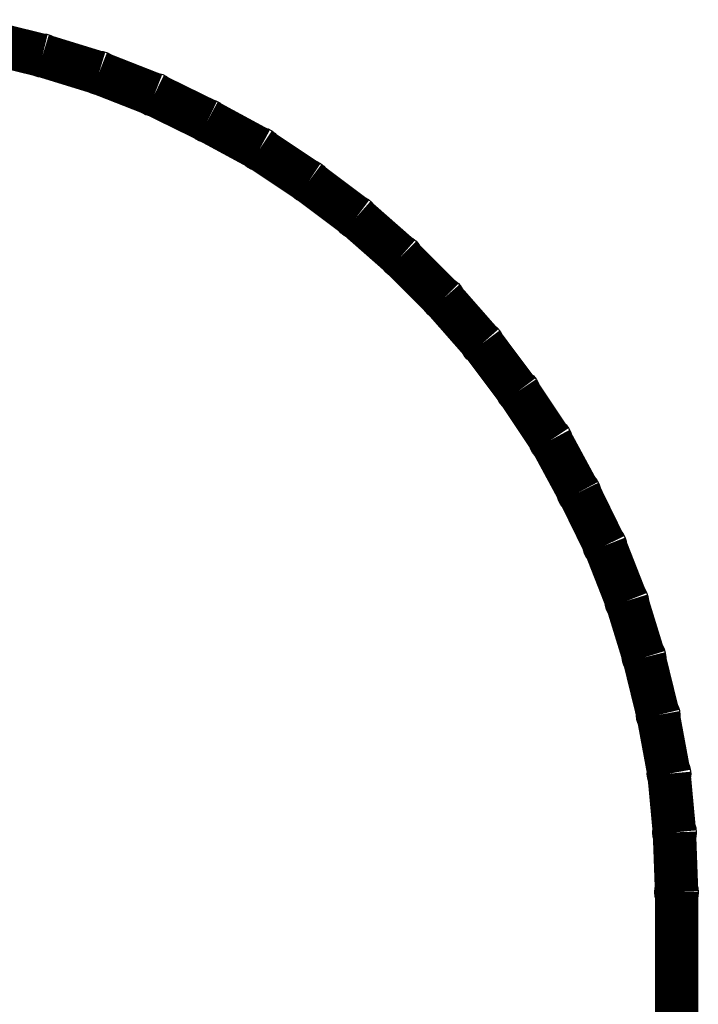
# Model space of a CAD drawing. Extents: x 0 to 30.2, y 0 to 20.7.
# Tile 131 of 131: x 20.9 to 22.4, y 17.7 to 20. Entities that reach past the tile are written whole.
import ezdxf

# ---------------------------------------------------------------- set-up
doc = ezdxf.new("R2010")
doc.units = 0
doc.layers.get('0').update_dxf_attribs({"linetype": 'CONTINUOUS'})
doc.layers.add('SEEEDSTUDIOXIAORP2040V1_22_GBO', color=7, linetype='CONTINUOUS')
doc.layers.add('SEEEDSTUDIOXIAORP2040V1_22_GBS', color=6, linetype='CONTINUOUS')

# ---------------------------------------------------------------- blocks, each defined once
blk = doc.blocks.new('ROUND_1')
blk.add_circle((0, 0), 0.0508)

msp = doc.modelspace()

# ---------------------------------------------------------------- linework, layer by layer
at = {"layer": 'SEEEDSTUDIOXIAORP2040V1_22_GBO', "const_width": 0.1016}
for points in [[(20.9042, 19.9644), (20.76958, 19.99742)], [(21.03628, 19.92376), (20.9042, 19.9644)], [(21.16582, 19.87296), (21.03628, 19.92376)], [(21.29028, 19.812), (21.16582, 19.87296)], [(21.4122, 19.74596), (21.29028, 19.812)], [(21.5265, 19.66976), (21.4122, 19.74596)], [(21.63826, 19.58594), (21.5265, 19.66976)], [(21.7424, 19.4945), (21.63826, 19.58594)], [(21.84146, 19.39544), (21.7424, 19.4945)], [(21.9329, 19.2913), (21.84146, 19.39544)], [(22.01672, 19.17954), (21.9329, 19.2913)], [(22.09292, 19.06524), (22.01672, 19.17954)], [(22.15896, 18.94332), (22.09292, 19.06524)], [(22.21992, 18.81886), (22.15896, 18.94332)], [(22.27072, 18.68932), (22.21992, 18.81886)], [(22.31136, 18.55724), (22.27072, 18.68932)], [(22.34438, 18.42262), (22.31136, 18.55724)], [(22.36978, 18.28546), (22.34438, 18.42262)], [(22.38248, 18.1483), (22.36978, 18.28546)], [(22.38756, 18.0086), (22.38248, 18.1483)], [(22.38756, 4.2926), (22.38756, 18.0086)]]:
    msp.add_lwpolyline(points, dxfattribs=at)
at = {"layer": 'SEEEDSTUDIOXIAORP2040V1_22_GBS', "const_width": 0.1016}
for points in [[(20.9042, 19.9644), (20.76958, 19.99742)], [(21.03628, 19.92376), (20.9042, 19.9644)], [(21.16582, 19.87296), (21.03628, 19.92376)], [(21.29028, 19.812), (21.16582, 19.87296)], [(21.4122, 19.74596), (21.29028, 19.812)], [(21.5265, 19.66976), (21.4122, 19.74596)], [(21.63826, 19.58594), (21.5265, 19.66976)], [(21.7424, 19.4945), (21.63826, 19.58594)], [(21.84146, 19.39544), (21.7424, 19.4945)], [(21.9329, 19.2913), (21.84146, 19.39544)], [(22.01672, 19.17954), (21.9329, 19.2913)], [(22.09292, 19.06524), (22.01672, 19.17954)], [(22.15896, 18.94332), (22.09292, 19.06524)], [(22.21992, 18.81886), (22.15896, 18.94332)], [(22.27072, 18.68932), (22.21992, 18.81886)], [(22.31136, 18.55724), (22.27072, 18.68932)], [(22.34438, 18.42262), (22.31136, 18.55724)], [(22.36978, 18.28546), (22.34438, 18.42262)], [(22.38248, 18.1483), (22.36978, 18.28546)], [(22.38756, 18.0086), (22.38248, 18.1483)], [(22.38756, 4.2926), (22.38756, 18.0086)]]:
    msp.add_lwpolyline(points, dxfattribs=at)

# ---------------------------------------------------------------- block references
at = {"layer": 'SEEEDSTUDIOXIAORP2040V1_22_GBO'}
for p in [(20.9042, 19.9644), (21.03628, 19.92376), (21.16582, 19.87296), (21.29028, 19.812), (21.4122, 19.74596), (21.5265, 19.66976), (21.63826, 19.58594), (21.7424, 19.4945), (21.84146, 19.39544), (21.9329, 19.2913), (22.01672, 19.17954), (22.09292, 19.06524), (22.15896, 18.94332), (22.21992, 18.81886), (22.27072, 18.68932), (22.31136, 18.55724), (22.34438, 18.42262), (22.36978, 18.28546), (22.38248, 18.1483), (22.38756, 18.0086)]:
    msp.add_blockref('ROUND_1', p, dxfattribs=at)
at = {"layer": 'SEEEDSTUDIOXIAORP2040V1_22_GBS'}
for p in [(20.9042, 19.9644), (21.03628, 19.92376), (21.16582, 19.87296), (21.29028, 19.812), (21.4122, 19.74596), (21.5265, 19.66976), (21.63826, 19.58594), (21.7424, 19.4945), (21.84146, 19.39544), (21.9329, 19.2913), (22.01672, 19.17954), (22.09292, 19.06524), (22.15896, 18.94332), (22.21992, 18.81886), (22.27072, 18.68932), (22.31136, 18.55724), (22.34438, 18.42262), (22.36978, 18.28546), (22.38248, 18.1483), (22.38756, 18.0086)]:
    msp.add_blockref('ROUND_1', p, dxfattribs=at)

doc.saveas('drawing.dxf')
